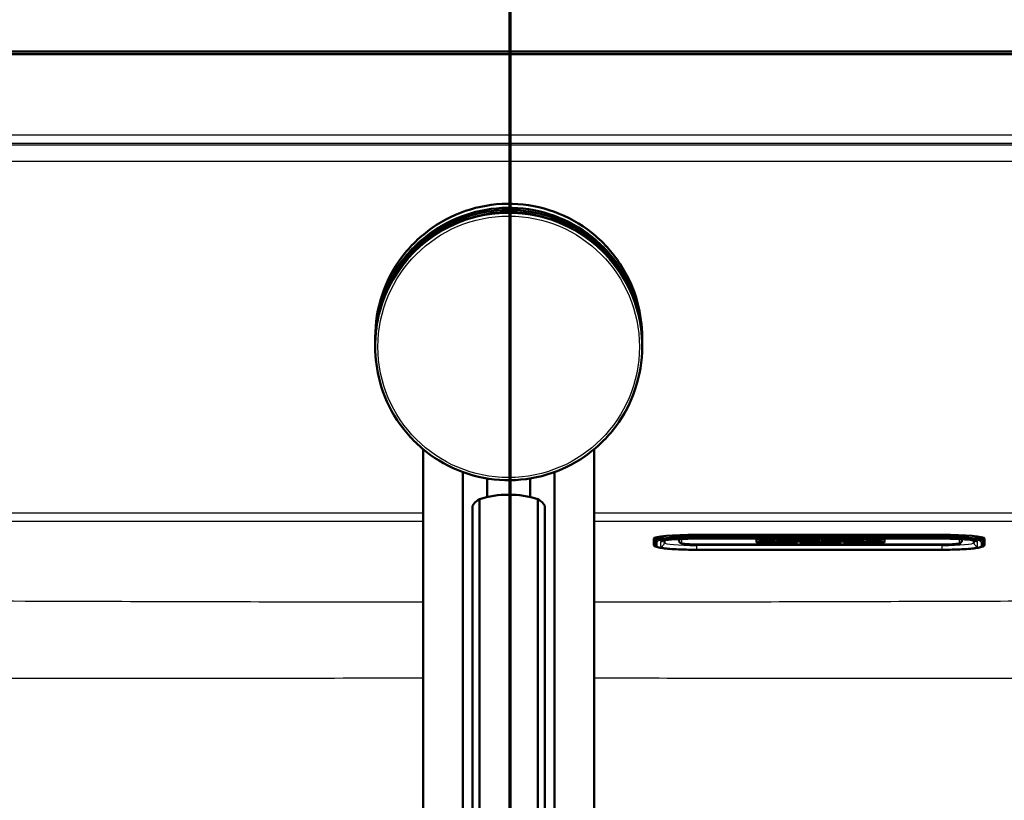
# Model space of a CAD drawing. Header units: millimetres. Extents: x 100 to 2000, y 93 to 4053.
# Tile 20 of 23: x 975 to 1159, y 3667 to 3813. Entities that reach past the tile are written whole.
import ezdxf

# ---------------------------------------------------------------- set-up
doc = ezdxf.new("R2010")
doc.units = ezdxf.units.MM
doc.header["$LTSCALE"] = 10
for name, color, linetype, lineweight in [('Section View Lines(ISO)', 7, 'Continuous', 70), ('Visible Edges(ISO)', 7, 'Continuous', 50), ('Visible Tangent Edges(ISO)', 7, 'Continuous', 25)]:
    doc.layers.add(name, color=color, linetype=linetype, lineweight=lineweight)

# ---------------------------------------------------------------- blocks, each defined once
blk = doc.blocks.new('2dTransSection1')
at = {"layer": 'Section View Lines(ISO)', "linetype": 'Continuous'}
blk.add_line((106.675, 304.508), (106.675, 405.317), dxfattribs=at)

msp = doc.modelspace()

# ---------------------------------------------------------------- linework, layer by layer
at = {"layer": 'Visible Edges(ISO)'}
for p, q in [((805.25, 3806.93), (1328.25, 3806.93)), ((1328.25, 3806.43), (805.25, 3806.43)), ((1041.48, 3753.43), (1041.48, 3752.69)), ((1041.48, 3752.67), (1041.48, 3752.28)), ((1091.48, 3753.43), (1091.48, 3752.69)), ((1091.48, 3752.67), (1091.48, 3752.28)), ((1041.48, 3752.26), (1041.48, 3751.91)), ((1041.48, 3751.89), (1041.48, 3751.64)), ((1091.48, 3752.26), (1091.48, 3751.91)), ((1091.48, 3751.89), (1091.48, 3751.64)), ((1050.48, 3732.43), (1050.48, 3527.52)), ((1082.48, 3732.43), (1082.48, 3527.52)), ((1057.89, 3728.16), (1057.89, 3524.6)), ((1062.48, 3723.49), (1062.48, 3726.96)), ((1070.48, 3723.49), (1070.48, 3726.96)), ((1075.07, 3524.6), (1075.07, 3728.16)), ((1061, 3618.26), (1061, 3723.1)), ((1071.96, 3618.26), (1071.96, 3723.1)), ((1059.7, 3617.72), (1059.7, 3721.64)), ((1073.26, 3617.72), (1073.26, 3721.64)), ((1093.65, 3715.37), (1093.65, 3715.72)), ((1098.4, 3715.62), (1098.4, 3715.34)), ((1147.65, 3716.41), (1101.65, 3716.41)), ((1101.65, 3715.7), (1147.65, 3715.7)), ((1112.9, 3714.95), (1112.9, 3715.61)), ((1112.9, 3715.61), (1120.6, 3715.61)), ((1120.6, 3715.61), (1120.6, 3714.95)), ((1121.06, 3714.95), (1121.06, 3715.61)), ((1121.06, 3715.61), (1128.75, 3715.61)), ((1128.75, 3715.61), (1128.75, 3714.95)), ((1129.21, 3714.95), (1129.21, 3715.61)), ((1129.21, 3715.61), (1136.9, 3715.61)), ((1136.9, 3715.61), (1136.9, 3714.95)), ((1151.4, 3715.34), (1151.4, 3715.6)), ((1155.65, 3715.37), (1155.65, 3715.72)), ((1093.65, 3715.37), (1093.65, 3714.5)), ((1094.21, 3714.15), (1093.95, 3714.24)), ((1095.65, 3714.94), (1095.65, 3715.36)), ((1101.9, 3714.58), (1147.9, 3714.58)), ((1120.6, 3714.96), (1112.9, 3714.96)), ((1120.6, 3714.95), (1112.9, 3714.95)), ((1116.4, 3715.43), (1113.39, 3715.43)), ((1113.39, 3715.42), (1113.39, 3715.43)), ((1116.4, 3715.42), (1113.39, 3715.42)), ((1113.39, 3715.42), (1113.39, 3715.36)), ((1113.39, 3715.36), (1113.69, 3715.36)), ((1113.69, 3715.21), (1113.39, 3715.21)), ((1113.39, 3715.2), (1113.39, 3715.21)), ((1113.69, 3715.2), (1113.39, 3715.2)), ((1113.39, 3715.2), (1113.39, 3715.14)), ((1113.39, 3715.14), (1115.29, 3715.14)), ((1113.69, 3715.36), (1113.69, 3715.2)), ((1115.01, 3715.31), (1115.01, 3715.36)), ((1115.01, 3715.36), (1115.7, 3715.36)), ((1115.64, 3715.32), (1115.01, 3715.32)), ((1115.64, 3715.31), (1115.01, 3715.31)), ((1115.01, 3715.2), (1115.01, 3715.26)), ((1115.01, 3715.26), (1115.64, 3715.26)), ((1115.29, 3715.21), (1115.01, 3715.21)), ((1115.29, 3715.2), (1115.01, 3715.2)), ((1115.29, 3715.2), (1115.29, 3715.21)), ((1115.29, 3715.14), (1115.29, 3715.2)), ((1115.64, 3715.31), (1115.64, 3715.32)), ((1115.64, 3715.26), (1115.64, 3715.31)), ((1115.7, 3715.36), (1115.7, 3715.33)), ((1115.7, 3715.33), (1116.4, 3715.33)), ((1116.4, 3715.42), (1116.4, 3715.43)), ((1116.4, 3715.33), (1116.4, 3715.42)), ((1119.29, 3715.43), (1116.66, 3715.43)), ((1116.66, 3715.42), (1116.66, 3715.43)), ((1119.29, 3715.42), (1116.66, 3715.42)), ((1116.66, 3715.42), (1116.66, 3715.36)), ((1116.66, 3715.36), (1117, 3715.36)), ((1117, 3715.21), (1116.66, 3715.21)), ((1116.66, 3715.2), (1116.66, 3715.21)), ((1117, 3715.2), (1116.66, 3715.2)), ((1116.66, 3715.2), (1116.66, 3715.14)), ((1116.66, 3715.14), (1118.5, 3715.14)), ((1117, 3715.36), (1117, 3715.2)), ((1118.21, 3715.36), (1118.58, 3715.36)), ((1118.21, 3715.3), (1118.21, 3715.36)), ((1118.58, 3715.31), (1118.21, 3715.31)), ((1118.58, 3715.3), (1118.21, 3715.3)), ((1118.21, 3715.2), (1118.21, 3715.26)), ((1118.21, 3715.26), (1118.64, 3715.26)), ((1118.5, 3715.21), (1118.21, 3715.21)), ((1118.5, 3715.2), (1118.21, 3715.2)), ((1118.5, 3715.2), (1118.5, 3715.21)), ((1118.5, 3715.14), (1118.5, 3715.2)), ((1118.64, 3715.26), (1119.24, 3715.14)), ((1119.24, 3715.14), (1120.37, 3715.14)), ((1120.07, 3715.2), (1119.68, 3715.27)), ((1120.07, 3715.21), (1119.72, 3715.28)), ((1120.37, 3715.21), (1120.07, 3715.21)), ((1120.07, 3715.2), (1120.07, 3715.21)), ((1120.37, 3715.2), (1120.07, 3715.2)), ((1120.17, 3715.34), (1120.17, 3715.35)), ((1120.37, 3715.2), (1120.37, 3715.21)), ((1120.37, 3715.14), (1120.37, 3715.2)), ((1128.75, 3714.96), (1121.06, 3714.96)), ((1128.75, 3714.95), (1121.06, 3714.95)), ((1121.51, 3715.21), (1121.29, 3715.21)), ((1121.29, 3715.2), (1121.29, 3715.21)), ((1121.51, 3715.2), (1121.29, 3715.2)), ((1121.29, 3715.2), (1121.29, 3715.14)), ((1121.29, 3715.14), (1122.69, 3715.14)), ((1122.05, 3715.36), (1121.51, 3715.21)), ((1122.09, 3715.36), (1121.51, 3715.2)), ((1121.51, 3715.2), (1121.51, 3715.21)), ((1124.19, 3715.43), (1121.83, 3715.43)), ((1121.83, 3715.42), (1121.83, 3715.43)), ((1124.19, 3715.42), (1121.83, 3715.42)), ((1121.83, 3715.42), (1121.83, 3715.36)), ((1121.83, 3715.36), (1122.09, 3715.36)), ((1122.39, 3715.2), (1122.47, 3715.23)), ((1122.69, 3715.2), (1122.39, 3715.2)), ((1122.69, 3715.21), (1122.42, 3715.21)), ((1122.47, 3715.23), (1123.28, 3715.23)), ((1122.61, 3715.27), (1122.89, 3715.37)), ((1123.15, 3715.27), (1122.61, 3715.27)), ((1123.13, 3715.28), (1122.64, 3715.28)), ((1122.69, 3715.2), (1122.69, 3715.21)), ((1122.69, 3715.14), (1122.69, 3715.2)), ((1122.89, 3715.37), (1123.15, 3715.27)), ((1123.33, 3715.21), (1123.03, 3715.21)), ((1123.03, 3715.2), (1123.03, 3715.21)), ((1123.35, 3715.2), (1123.03, 3715.2)), ((1123.03, 3715.2), (1123.03, 3715.14)), ((1123.03, 3715.14), (1124.78, 3715.14)), ((1123.28, 3715.23), (1123.35, 3715.2)), ((1124.49, 3715.2), (1123.93, 3715.36)), ((1123.93, 3715.36), (1124.19, 3715.36)), ((1124.49, 3715.21), (1123.96, 3715.36)), ((1124.19, 3715.42), (1124.19, 3715.43)), ((1124.19, 3715.36), (1124.19, 3715.42)), ((1124.78, 3715.21), (1124.49, 3715.21)), ((1124.49, 3715.2), (1124.49, 3715.21)), ((1124.78, 3715.2), (1124.49, 3715.2)), ((1124.78, 3715.2), (1124.78, 3715.21)), ((1124.78, 3715.14), (1124.78, 3715.2)), ((1126.49, 3715.43), (1125.03, 3715.43)), ((1125.03, 3715.42), (1125.03, 3715.43)), ((1126.49, 3715.42), (1125.03, 3715.42)), ((1125.03, 3715.42), (1125.03, 3715.36)), ((1125.03, 3715.36), (1125.34, 3715.36)), ((1125.34, 3715.21), (1125.03, 3715.21)), ((1125.03, 3715.2), (1125.03, 3715.21)), ((1125.34, 3715.2), (1125.03, 3715.2)), ((1125.03, 3715.2), (1125.03, 3715.14)), ((1125.03, 3715.14), (1126.33, 3715.14)), ((1125.34, 3715.36), (1125.34, 3715.2)), ((1126.07, 3715.2), (1126.07, 3715.31)), ((1126.07, 3715.31), (1127.22, 3715.14)), ((1126.33, 3715.21), (1126.07, 3715.21)), ((1126.33, 3715.2), (1126.07, 3715.2)), ((1126.33, 3715.2), (1126.33, 3715.21)), ((1126.33, 3715.14), (1126.33, 3715.2)), ((1127.5, 3715.28), (1126.49, 3715.43)), ((1126.49, 3715.42), (1126.49, 3715.43)), ((1127.5, 3715.27), (1126.49, 3715.42)), ((1127.22, 3715.14), (1128.17, 3715.14)), ((1128.52, 3715.43), (1127.24, 3715.43)), ((1127.24, 3715.42), (1127.24, 3715.43)), ((1128.52, 3715.42), (1127.24, 3715.42)), ((1127.24, 3715.42), (1127.24, 3715.36)), ((1127.24, 3715.36), (1127.5, 3715.36)), ((1127.5, 3715.36), (1127.5, 3715.27)), ((1128.17, 3715.36), (1128.52, 3715.36)), ((1128.17, 3715.14), (1128.17, 3715.36)), ((1128.52, 3715.42), (1128.52, 3715.43)), ((1128.52, 3715.36), (1128.52, 3715.42)), ((1136.9, 3714.96), (1129.21, 3714.96)), ((1136.9, 3714.95), (1129.21, 3714.95)), ((1131.21, 3715.43), (1129.44, 3715.43)), ((1129.44, 3715.42), (1129.44, 3715.43)), ((1131.21, 3715.42), (1129.44, 3715.42)), ((1129.44, 3715.42), (1129.44, 3715.36)), ((1129.44, 3715.36), (1129.77, 3715.36)), ((1129.77, 3715.21), (1129.44, 3715.21)), ((1129.44, 3715.2), (1129.44, 3715.21)), ((1129.77, 3715.2), (1129.44, 3715.2)), ((1129.44, 3715.2), (1129.44, 3715.14)), ((1129.44, 3715.14), (1131.21, 3715.14)), ((1129.77, 3715.36), (1129.77, 3715.2)), ((1131.55, 3715.36), (1130.97, 3715.31)), ((1131.66, 3715.36), (1130.97, 3715.3)), ((1130.97, 3715.3), (1130.97, 3715.36)), ((1130.97, 3715.36), (1131.21, 3715.36)), ((1130.97, 3715.2), (1130.97, 3715.27)), ((1130.97, 3715.27), (1131.66, 3715.2)), ((1131.21, 3715.21), (1130.97, 3715.21)), ((1131.21, 3715.2), (1130.97, 3715.2)), ((1131.21, 3715.42), (1131.21, 3715.43)), ((1131.21, 3715.36), (1131.21, 3715.42)), ((1131.21, 3715.2), (1131.21, 3715.21)), ((1131.21, 3715.14), (1131.21, 3715.2)), ((1132.96, 3715.43), (1131.46, 3715.43)), ((1131.46, 3715.42), (1131.46, 3715.43)), ((1132.96, 3715.42), (1131.46, 3715.42)), ((1131.46, 3715.42), (1131.46, 3715.36)), ((1131.46, 3715.36), (1131.66, 3715.36)), ((1131.56, 3715.21), (1131.46, 3715.21)), ((1131.46, 3715.2), (1131.46, 3715.21)), ((1131.66, 3715.2), (1131.46, 3715.2)), ((1131.46, 3715.2), (1131.46, 3715.14)), ((1131.46, 3715.14), (1133.17, 3715.14)), ((1132, 3715.3), (1132.69, 3715.36)), ((1132.96, 3715.2), (1132, 3715.3)), ((1132.96, 3715.21), (1132.05, 3715.31)), ((1132.69, 3715.36), (1132.96, 3715.36)), ((1132.96, 3715.42), (1132.96, 3715.43)), ((1132.96, 3715.36), (1132.96, 3715.42)), ((1133.17, 3715.21), (1132.96, 3715.21)), ((1132.96, 3715.2), (1132.96, 3715.21)), ((1133.17, 3715.2), (1132.96, 3715.2)), ((1133.17, 3715.2), (1133.17, 3715.21)), ((1133.17, 3715.14), (1133.17, 3715.2)), ((1136.41, 3715.43), (1133.45, 3715.43)), ((1133.45, 3715.42), (1133.45, 3715.43)), ((1136.41, 3715.42), (1133.45, 3715.42)), ((1133.45, 3715.42), (1133.45, 3715.36)), ((1133.45, 3715.36), (1133.76, 3715.36)), ((1133.76, 3715.21), (1133.45, 3715.21)), ((1133.45, 3715.2), (1133.45, 3715.21)), ((1133.76, 3715.2), (1133.45, 3715.2)), ((1133.45, 3715.2), (1133.45, 3715.14)), ((1133.45, 3715.14), (1136.41, 3715.14)), ((1133.76, 3715.36), (1133.76, 3715.2)), ((1135.02, 3715.31), (1135.02, 3715.36)), ((1135.02, 3715.36), (1135.71, 3715.36)), ((1135.65, 3715.32), (1135.02, 3715.32)), ((1135.65, 3715.31), (1135.02, 3715.31)), ((1135.02, 3715.2), (1135.02, 3715.26)), ((1135.02, 3715.26), (1135.65, 3715.26)), ((1135.71, 3715.21), (1135.02, 3715.21)), ((1135.71, 3715.2), (1135.02, 3715.2)), ((1135.65, 3715.31), (1135.65, 3715.32)), ((1135.65, 3715.26), (1135.65, 3715.31)), ((1135.71, 3715.36), (1135.71, 3715.33)), ((1135.71, 3715.33), (1136.41, 3715.33)), ((1136.41, 3715.24), (1135.71, 3715.24)), ((1135.71, 3715.23), (1135.71, 3715.24)), ((1136.41, 3715.23), (1135.71, 3715.23)), ((1135.71, 3715.23), (1135.71, 3715.2)), ((1136.41, 3715.42), (1136.41, 3715.43)), ((1136.41, 3715.33), (1136.41, 3715.42)), ((1136.41, 3715.23), (1136.41, 3715.24)), ((1136.41, 3715.14), (1136.41, 3715.23)), ((1153.65, 3715.36), (1153.65, 3714.94)), ((1155.09, 3714.15), (1155.36, 3714.24)), ((1155.65, 3714.5), (1155.65, 3715.37)), ((1101.65, 3713.6), (1147.65, 3713.6))]:
    msp.add_line(p, q, dxfattribs=at)
for centre, major_axis, ratio, start_param, end_param in [((1066.48, 3706.5), (-18, 0), 0.968148, 4.712389, 5.021582), ((1066.48, 3706.5), (-18, 0), 0.968148, 4.403196, 4.712389), ((1101.65, 3715.72), (-8, 0), 0.087156, 4.712389, 6.283185), ((1147.65, 3715.72), (8, 0), 0.087156, 0, 1.570796), ((1118.58, 3715.33), (0.366, 0), 0.087156, 4.712389, 7.853982), ((1118.58, 3715.34), (0.366, 0), 0.087156, 4.712389, 6.12646), ((1119.29, 3715.35), (0.874, 0), 0.087156, 0, 1.570796), ((1119.29, 3715.34), (0.874, 0), 0.087156, 5.16581, 7.853982)]:
    msp.add_ellipse(centre, major_axis=major_axis, ratio=ratio, start_param=start_param, end_param=end_param, dxfattribs=at)
for points, knots in [([(1041.48, 3753.43), (1041.48, 3756.1), (1041.91, 3758.77), (1043.59, 3763.83), (1044.83, 3766.22), (1048.02, 3770.5), (1049.96, 3772.38), (1054.33, 3775.44), (1056.76, 3776.62), (1061.87, 3778.15), (1064.54, 3778.5), (1069.87, 3778.34), (1072.53, 3777.84), (1077.54, 3776.01), (1079.9, 3774.69), (1084.08, 3771.39), (1085.9, 3769.39), (1088.83, 3764.94), (1089.94, 3762.47), (1091.19, 3757.79), (1091.48, 3755.61), (1091.48, 3753.43)], [0, 0, 0, 0, 0.32, 0.32, 0.639999, 0.639999, 0.959999, 0.959999, 1.279999, 1.279999, 1.6, 1.6, 1.92, 1.92, 2.24, 2.24, 2.560001, 2.560001, 2.88, 2.88, 3.141593, 3.141593, 3.141593, 3.141593]), ([(1041.48, 3752.67), (1041.48, 3755.34), (1041.91, 3758.01), (1043.59, 3763.07), (1044.83, 3765.46), (1048.02, 3769.74), (1049.96, 3771.62), (1054.33, 3774.68), (1056.76, 3775.86), (1061.87, 3777.39), (1064.54, 3777.74), (1069.87, 3777.58), (1072.53, 3777.08), (1077.54, 3775.25), (1079.9, 3773.94), (1084.08, 3770.63), (1085.9, 3768.64), (1088.83, 3764.18), (1089.94, 3761.71), (1091.19, 3757.03), (1091.48, 3754.85), (1091.48, 3752.67)], [0, 0, 0, 0, 0.32, 0.32, 0.639999, 0.639999, 0.959999, 0.959999, 1.279999, 1.279999, 1.6, 1.6, 1.92, 1.92, 2.24, 2.24, 2.560001, 2.560001, 2.88, 2.88, 3.141593, 3.141593, 3.141593, 3.141593]), ([(1041.48, 3752.26), (1041.48, 3754.93), (1041.91, 3757.6), (1043.59, 3762.66), (1044.83, 3765.05), (1048.02, 3769.33), (1049.96, 3771.21), (1054.33, 3774.27), (1056.76, 3775.45), (1061.87, 3776.98), (1064.54, 3777.33), (1069.87, 3777.17), (1072.53, 3776.67), (1077.54, 3774.84), (1079.9, 3773.53), (1084.08, 3770.22), (1085.9, 3768.23), (1088.83, 3763.77), (1089.94, 3761.3), (1091.19, 3756.62), (1091.48, 3754.44), (1091.48, 3752.26)], [0, 0, 0, 0, 0.32, 0.32, 0.639999, 0.639999, 0.959999, 0.959999, 1.279999, 1.279999, 1.6, 1.6, 1.92, 1.92, 2.24, 2.24, 2.560001, 2.560001, 2.88, 2.88, 3.141593, 3.141593, 3.141593, 3.141593]), ([(1062.05, 3776.39), (1061.47, 3776.29), (1060.91, 3776.17), (1059.78, 3775.88), (1059.22, 3775.72), (1058.12, 3775.36), (1057.58, 3775.16), (1056.5, 3774.73), (1055.97, 3774.49), (1054.93, 3773.98), (1054.42, 3773.71), (1053.42, 3773.13), (1052.93, 3772.82), (1051.96, 3772.17), (1051.5, 3771.83), (1050.58, 3771.12), (1050.14, 3770.74), (1049.28, 3769.97), (1048.86, 3769.56), (1048.06, 3768.73), (1047.67, 3768.3), (1046.93, 3767.41), (1046.57, 3766.96), (1045.89, 3766.02), (1045.56, 3765.54), (1044.95, 3764.56), (1044.66, 3764.06), (1044.12, 3763.04), (1043.86, 3762.52), (1043.39, 3761.46), (1043.18, 3760.93), (1042.78, 3759.84), (1042.6, 3759.29), (1042.28, 3758.18), (1042.14, 3757.62), (1041.84, 3756.2), (1041.71, 3755.35), (1041.52, 3753.62), (1041.48, 3752.75), (1041.48, 3751.89)], [0.178291, 0.178291, 0.178291, 0.178291, 0.247916, 0.247916, 0.317541, 0.317541, 0.387167, 0.387167, 0.456792, 0.456792, 0.526417, 0.526417, 0.596043, 0.596043, 0.665668, 0.665668, 0.735293, 0.735293, 0.804918, 0.804918, 0.874544, 0.874544, 0.944169, 0.944169, 1.013794, 1.013794, 1.083419, 1.083419, 1.153045, 1.153045, 1.22267, 1.22267, 1.292295, 1.292295, 1.361921, 1.361921, 1.466358, 1.466358, 1.570796, 1.570796, 1.570796, 1.570796]), ([(1062.04, 3776.39), (1062.04, 3776.39), (1062.04, 3776.39), (1062.05, 3776.39), (1062.05, 3776.39), (1062.06, 3776.39)], [-0.00032733, -0.00032733, -0.00032733, -0.00032733, 0, 0, 0.001888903, 0.001888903, 0.001888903, 0.001888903]), ([(1070.95, 3776.39), (1070.86, 3776.4), (1070.71, 3776.42), (1070.39, 3776.47), (1070.26, 3776.49), (1069.97, 3776.53), (1069.8, 3776.55), (1069.45, 3776.59), (1069.26, 3776.61), (1068.85, 3776.65), (1068.63, 3776.67), (1068.18, 3776.7), (1067.95, 3776.72), (1067.48, 3776.74), (1067.23, 3776.75), (1066.74, 3776.76), (1066.5, 3776.76), (1066.01, 3776.76), (1065.77, 3776.75), (1065.29, 3776.73), (1065.05, 3776.72), (1064.59, 3776.69), (1064.37, 3776.68), (1063.95, 3776.64), (1063.75, 3776.62), (1063.37, 3776.58), (1063.19, 3776.55), (1062.87, 3776.51), (1062.73, 3776.49), (1062.48, 3776.46), (1062.37, 3776.44), (1062.18, 3776.41), (1062.11, 3776.4), (1062.06, 3776.39)], [2.222511, 2.222511, 2.222511, 2.222511, 2.343462, 2.343462, 2.413588, 2.413588, 2.484759, 2.484759, 2.556728, 2.556728, 2.629163, 2.629163, 2.701172, 2.701172, 2.773548, 2.773548, 2.845733, 2.845733, 2.917865, 2.917865, 2.990119, 2.990119, 3.062511, 3.062511, 3.134867, 3.134867, 3.207277, 3.207277, 3.27882, 3.27882, 3.349376, 3.349376, 3.42066, 3.42066, 3.42066, 3.42066]), ([(1070.96, 3776.38), (1070.96, 3776.38), (1070.96, 3776.38), (1070.96, 3776.38), (1070.95, 3776.39), (1070.95, 3776.39)], [-0.000390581, -0.000390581, -0.000390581, -0.000390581, 0, 0, 0.001832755, 0.001832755, 0.001832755, 0.001832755]), ([(1091.48, 3751.89), (1091.48, 3752.47), (1091.46, 3753.04), (1091.38, 3754.19), (1091.32, 3754.77), (1091.16, 3755.91), (1091.06, 3756.48), (1090.82, 3757.61), (1090.68, 3758.17), (1090.36, 3759.28), (1090.18, 3759.83), (1089.79, 3760.91), (1089.57, 3761.45), (1089.1, 3762.5), (1088.85, 3763.02), (1088.3, 3764.04), (1088.02, 3764.55), (1087.4, 3765.53), (1087.08, 3766), (1086.4, 3766.94), (1086.05, 3767.4), (1085.3, 3768.28), (1084.92, 3768.71), (1084.11, 3769.55), (1083.7, 3769.95), (1082.84, 3770.72), (1082.4, 3771.1), (1081.49, 3771.81), (1081.02, 3772.15), (1080.06, 3772.8), (1079.57, 3773.11), (1078.57, 3773.69), (1078.06, 3773.96), (1077.02, 3774.47), (1076.49, 3774.71), (1075.15, 3775.26), (1074.33, 3775.54), (1072.66, 3776.03), (1071.81, 3776.23), (1070.96, 3776.38)], [-1.570796, -1.570796, -1.570796, -1.570796, -1.501268, -1.501268, -1.43174, -1.43174, -1.362212, -1.362212, -1.292684, -1.292684, -1.223156, -1.223156, -1.153628, -1.153628, -1.0841, -1.0841, -1.014572, -1.014572, -0.945044, -0.945044, -0.875516, -0.875516, -0.805988, -0.805988, -0.73646, -0.73646, -0.666932, -0.666932, -0.597404, -0.597404, -0.527877, -0.527877, -0.458349, -0.458349, -0.388821, -0.388821, -0.284529, -0.284529, -0.180237, -0.180237, -0.180237, -0.180237]), ([(1091.48, 3751.64), (1091.48, 3748.97), (1091.05, 3746.3), (1089.37, 3741.24), (1088.12, 3738.84), (1084.94, 3734.57), (1083, 3732.69), (1078.63, 3729.63), (1076.2, 3728.45), (1071.09, 3726.92), (1068.41, 3726.57), (1063.08, 3726.72), (1060.43, 3727.23), (1055.42, 3729.06), (1053.06, 3730.37), (1048.88, 3733.68), (1047.05, 3735.67), (1044.12, 3740.13), (1043.02, 3742.59), (1041.77, 3747.28), (1041.48, 3749.46), (1041.48, 3751.64)], [3.141593, 3.141593, 3.141593, 3.141593, 3.461592, 3.461592, 3.781592, 3.781592, 4.101592, 4.101592, 4.421592, 4.421592, 4.741592, 4.741592, 5.061593, 5.061593, 5.381593, 5.381593, 5.701593, 5.701593, 6.021593, 6.021593, 6.283185, 6.283185, 6.283185, 6.283185]), ([(1061, 3723.1), (1060.69, 3722.9), (1060.42, 3722.69), (1059.87, 3722.16), (1059.7, 3721.86), (1059.7, 3721.64)], [1.6537755, 1.6537755, 1.6537755, 1.6537755, 1.8077807, 1.8077807, 2.0661504, 2.0661504, 2.0661504, 2.0661504]), ([(1073.26, 3721.64), (1073.26, 3721.86), (1073.09, 3722.16), (1072.53, 3722.69), (1072.27, 3722.9), (1071.96, 3723.1)], [0, 0, 0, 0, 0.2583698, 0.2583698, 0.412375, 0.412375, 0.412375, 0.412375]), ([(1095.36, 3715.29), (1095.36, 3715.29), (1095.39, 3715.3), (1095.53, 3715.34), (1095.69, 3715.37), (1096.17, 3715.45), (1096.54, 3715.49), (1097.45, 3715.57), (1098, 3715.61), (1099.22, 3715.66), (1099.89, 3715.68), (1100.93, 3715.7), (1101.29, 3715.7), (1101.65, 3715.7)], [0.191659, 0.191659, 0.191659, 0.191659, 0.29951, 0.29951, 0.50335, 0.50335, 0.785184, 0.785184, 1.093462, 1.093462, 1.407621, 1.407621, 1.570796, 1.570796, 1.570796, 1.570796]), ([(1147.65, 3715.7), (1148.35, 3715.7), (1149.04, 3715.69), (1150.36, 3715.65), (1150.99, 3715.62), (1152.1, 3715.55), (1152.59, 3715.51), (1153.36, 3715.42), (1153.65, 3715.37), (1153.88, 3715.31), (1153.92, 3715.3), (1153.94, 3715.29), (1153.94, 3715.29), (1153.94, 3715.29)], [1.570796, 1.570796, 1.570796, 1.570796, 1.884956, 1.884956, 2.199115, 2.199115, 2.511936, 2.511936, 2.810616, 2.810616, 2.922053, 2.922053, 2.949934, 2.949934, 2.949934, 2.949934]), ([(1093.95, 3714.24), (1093.92, 3714.25), (1093.89, 3714.26), (1093.83, 3714.28), (1093.81, 3714.3), (1093.76, 3714.32), (1093.74, 3714.34), (1093.71, 3714.37), (1093.69, 3714.39), (1093.66, 3714.44), (1093.65, 3714.47), (1093.65, 3714.5)], [6.0404351, 6.0404351, 6.0404351, 6.0404351, 6.0889851, 6.0889851, 6.1375352, 6.1375352, 6.1860852, 6.1860852, 6.2346353, 6.2346353, 6.2831853, 6.2831853, 6.2831853, 6.2831853]), ([(1094.21, 3714.15), (1094.48, 3714.05), (1094.75, 3714), (1095.45, 3713.89), (1095.86, 3713.84), (1096.8, 3713.76), (1097.32, 3713.72), (1098.46, 3713.66), (1099.07, 3713.64), (1100.34, 3713.61), (1101, 3713.6), (1101.65, 3713.6)], [0.24275, 0.24275, 0.24275, 0.24275, 0.508359, 0.508359, 0.773969, 0.773969, 1.039578, 1.039578, 1.305187, 1.305187, 1.570796, 1.570796, 1.570796, 1.570796]), ([(1098.4, 3715.34), (1098.4, 3715.28), (1098.42, 3715.22), (1098.46, 3715.11), (1098.48, 3715.06), (1098.54, 3714.98), (1098.58, 3714.95), (1098.65, 3714.89), (1098.69, 3714.87), (1098.79, 3714.82), (1098.85, 3714.8), (1099.05, 3714.74), (1099.2, 3714.72), (1099.59, 3714.67), (1099.82, 3714.65), (1100.34, 3714.62), (1100.63, 3714.6), (1101.24, 3714.59), (1101.55, 3714.58), (1101.88, 3714.58), (1101.89, 3714.58), (1101.9, 3714.58)], [3.141593, 3.141593, 3.141593, 3.141593, 3.172752, 3.172752, 3.207039, 3.207039, 3.249904, 3.249904, 3.311669, 3.311669, 3.445472, 3.445472, 3.759632, 3.759632, 4.073791, 4.073791, 4.38795, 4.38795, 4.70211, 4.70211, 4.712389, 4.712389, 4.712389, 4.712389]), ([(1147.65, 3713.6), (1148.31, 3713.6), (1148.97, 3713.61), (1150.23, 3713.64), (1150.85, 3713.66), (1151.98, 3713.72), (1152.51, 3713.76), (1153.45, 3713.84), (1153.86, 3713.89), (1154.55, 3714), (1154.83, 3714.05), (1155.09, 3714.15)], [1.570796, 1.570796, 1.570796, 1.570796, 1.836406, 1.836406, 2.102015, 2.102015, 2.367624, 2.367624, 2.633233, 2.633233, 2.898842, 2.898842, 2.898842, 2.898842]), ([(1147.9, 3714.58), (1148.22, 3714.58), (1148.54, 3714.58), (1149.15, 3714.6), (1149.44, 3714.61), (1149.96, 3714.65), (1150.19, 3714.67), (1150.59, 3714.72), (1150.75, 3714.74), (1150.96, 3714.8), (1151.02, 3714.81), (1151.14, 3714.88), (1151.17, 3714.9), (1151.26, 3714.97), (1151.31, 3715.02), (1151.37, 3715.16), (1151.4, 3715.23), (1151.4, 3715.31), (1151.4, 3715.33), (1151.4, 3715.34)], [4.712389, 4.712389, 4.712389, 4.712389, 5.026548, 5.026548, 5.340708, 5.340708, 5.654867, 5.654867, 5.969026, 5.969026, 6.126106, 6.126106, 6.181859, 6.181859, 6.239483, 6.239483, 6.276452, 6.276452, 6.283185, 6.283185, 6.283185, 6.283185]), ([(1155.65, 3714.5), (1155.65, 3714.47), (1155.64, 3714.44), (1155.62, 3714.39), (1155.6, 3714.37), (1155.56, 3714.34), (1155.54, 3714.32), (1155.5, 3714.3), (1155.47, 3714.28), (1155.42, 3714.26), (1155.39, 3714.25), (1155.36, 3714.24)], [3.1415927, 3.1415927, 3.1415927, 3.1415927, 3.1901427, 3.1901427, 3.2386927, 3.2386927, 3.2872428, 3.2872428, 3.3357928, 3.3357928, 3.3843429, 3.3843429, 3.3843429, 3.3843429])]:
    msp.add_open_spline(points, degree=3, knots=knots, dxfattribs=at)
for points in [[(1041.48, 3752.67), (1041.48, 3752.68), (1041.48, 3752.69), (1041.48, 3752.69)], [(1091.48, 3752.69), (1091.48, 3752.69), (1091.48, 3752.68), (1091.48, 3752.67)], [(1041.48, 3752.26), (1041.48, 3752.27), (1041.48, 3752.28), (1041.48, 3752.28)], [(1041.48, 3751.89), (1041.48, 3751.89), (1041.48, 3751.9), (1041.48, 3751.91)], [(1091.48, 3752.28), (1091.48, 3752.28), (1091.48, 3752.27), (1091.48, 3752.26)], [(1091.48, 3751.91), (1091.48, 3751.9), (1091.48, 3751.89), (1091.48, 3751.89)]]:
    msp.add_open_spline(points, degree=3, dxfattribs=at)
at = {"layer": 'Visible Tangent Edges(ISO)'}
for p, q in [((1306.71, 3791.31), (826.8, 3791.31)), ((826.8, 3789.81), (1306.71, 3789.81)), ((1306.28, 3789.38), (827.23, 3789.38)), ((827.23, 3786.42), (1306.28, 3786.42)), ((1050.48, 3720.45), (827.64, 3720.45)), ((1305.87, 3720.45), (1082.48, 3720.45)), ((827.64, 3718.97), (1050.48, 3718.97)), ((1082.48, 3718.97), (1305.87, 3718.97)), ((1098.9, 3714.84), (1098.9, 3715.65)), ((1101.65, 3716.07), (1101.65, 3716.41)), ((1101.65, 3716.07), (1101.65, 3715.97)), ((1147.65, 3716.07), (1101.65, 3716.07)), ((1101.65, 3715.97), (1147.65, 3715.97)), ((1101.65, 3715.85), (1101.65, 3715.97)), ((1147.65, 3715.85), (1101.65, 3715.85)), ((1101.65, 3715.85), (1101.65, 3715.76)), ((1101.65, 3715.76), (1147.65, 3715.76)), ((1147.65, 3715.7), (1101.65, 3715.7)), ((1101.65, 3715.7), (1101.65, 3715.7)), ((1147.65, 3716.07), (1147.65, 3716.41)), ((1147.65, 3716.07), (1147.65, 3715.97)), ((1147.65, 3715.97), (1147.65, 3715.85)), ((1147.65, 3715.85), (1147.65, 3715.76)), ((1147.65, 3715.7), (1147.65, 3715.7)), ((1150.9, 3715.62), (1150.9, 3714.84)), ((1093.72, 3714.4), (1093.72, 3715.27)), ((1093.72, 3715.27), (1093.99, 3715.18)), ((1093.72, 3714.4), (1093.99, 3714.31)), ((1093.99, 3715.18), (1093.99, 3714.31)), ((1094.33, 3714.25), (1094.33, 3715.12)), ((1094.95, 3715.12), (1094.95, 3714.25)), ((1101.65, 3714.42), (1101.65, 3714.58)), ((1101.65, 3714.42), (1101.65, 3713.66)), ((1147.65, 3714.42), (1101.65, 3714.42)), ((1101.65, 3713.66), (1147.65, 3713.66)), ((1101.65, 3713.61), (1101.65, 3713.6)), ((1147.65, 3713.61), (1101.65, 3713.61)), ((1101.9, 3714.58), (1101.9, 3714.58)), ((1147.9, 3714.58), (1101.9, 3714.58)), ((1118.58, 3715.3), (1118.58, 3715.31)), ((1119.29, 3715.42), (1119.29, 3715.43)), ((1147.65, 3714.42), (1147.65, 3714.58)), ((1147.65, 3714.42), (1147.65, 3713.66)), ((1147.65, 3713.61), (1147.65, 3713.6)), ((1147.9, 3714.58), (1147.9, 3714.58)), ((1154.35, 3714.25), (1154.35, 3715.12)), ((1154.98, 3715.12), (1154.98, 3714.25)), ((1155.59, 3715.27), (1155.32, 3715.18)), ((1155.32, 3714.31), (1155.32, 3715.18)), ((1155.59, 3714.4), (1155.32, 3714.31)), ((1155.59, 3715.27), (1155.59, 3714.4))]:
    msp.add_line(p, q, dxfattribs=at)
for centre, major_axis, ratio, start_param, end_param in [((1066.48, 3753.43), (-25, 0), 0.999962, 3.141593, 6.283185), ((1066.48, 3752.69), (25, 0), 0.999962, 0, 3.141593), ((1066.48, 3752.67), (-25, 0), 0.999962, 3.141593, 6.283185), ((1066.48, 3752.28), (25, 0), 0.999962, 0, 3.141593), ((1066.48, 3752.26), (-25, 0), 0.999962, 3.141593, 6.283185), ((1066.48, 3751.91), (25, 0), 0.999962, 0, 3.141593), ((1066.48, 3751.64), (25, 0), 0.999962, 0, 3.141593), ((1066.48, 3751.89), (25, 0), 0.995974, 1.749212, 3.141593), ((1066.48, 3751.89), (25, 0), 0.995974, 0, 1.390435), ((1101.65, 3715.37), (-8, 0), 0.087156, 4.712389, 6.283185), ((1101.65, 3715.27), (-7.93, 0), 0.087156, 4.712389, 6.283185), ((1101.65, 3715.18), (-7.67, 0), 0.087156, 4.712389, 6.283185), ((1101.65, 3715.12), (-7.32, 0), 0.087156, 4.712389, 6.283185), ((1101.65, 3715.12), (-6.7, 0), 0.087156, 4.712389, 6.283185), ((1147.65, 3715.37), (8, 0), 0.087156, 0, 1.570796), ((1147.65, 3715.27), (7.93, 0), 0.087156, 0, 1.570796), ((1147.65, 3715.18), (7.67, 0), 0.087156, 0, 1.570796), ((1147.65, 3715.12), (7.32, 0), 0.087156, 0, 1.570796), ((1147.65, 3715.12), (6.7, 0), 0.087156, 0, 1.570796), ((1093.75, 3715.37), (-0.1, 0), 0.996195, 0, 1.22173), ((1093.75, 3714.5), (-0.1, 0), 0.996195, 0, 1.22173), ((1101.65, 3714.4), (-7.93, 0), 0.087156, 0, 0.24275), ((1094.33, 3716.11), (-1, 0), 0.996195, 1.22173, 1.570796), ((1094.33, 3715.24), (1, 0), 0.996195, 4.363323, 4.712389), ((1101.65, 3714.31), (-7.67, 0), 0.087156, 0, 0.24275), ((1101.65, 3714.25), (-7.32, 0), 0.087156, 0, 1.570796), ((1094.95, 3715.81), (-0.7, 0), 0.996195, 1.570796, 2.337638), ((1094.95, 3714.94), (0.7, 0), 0.996195, 4.712389, 6.283185), ((1101.65, 3714.25), (-6.7, 0), 0.087156, 0, 1.570796), ((1101.65, 3714.94), (-6, 0), 0.087156, 0, 1.570796), ((1098.9, 3715.34), (-0.5, 0), 0.996195, 0, 1.570796), ((1101.9, 3714.84), (-3, 0), 0.087156, 0, 1.570796), ((1147.65, 3714.94), (6, 0), 0.087156, 4.712389, 6.283185), ((1147.65, 3714.25), (7.32, 0), 0.087156, 4.712389, 6.283185), ((1147.65, 3714.25), (6.7, 0), 0.087156, 4.712389, 6.283185), ((1147.9, 3714.84), (3, 0), 0.087156, 4.712389, 6.283185), ((1150.9, 3715.34), (0.5, 0), 0.996195, 4.712389, 6.283185), ((1154.35, 3714.94), (-0.7, 0), 0.996195, 0, 1.570796), ((1154.35, 3715.81), (-0.7, 0), 0.996195, 0.803954, 1.570796), ((1154.98, 3716.11), (1, 0), 0.996195, 4.712389, 5.061455), ((1154.98, 3715.24), (-1, 0), 0.996195, 1.570796, 1.919862), ((1147.65, 3714.31), (7.67, 0), 0.087156, 6.040435, 6.283185), ((1147.65, 3714.4), (7.93, 0), 0.087156, 6.040435, 6.283185), ((1155.55, 3715.37), (0.0939, 0.0343), 0.997084, 4.712389, 5.934119), ((1155.55, 3714.5), (0.0939, 0.0343), 0.997084, 4.712389, 5.934119)]:
    msp.add_ellipse(centre, major_axis=major_axis, ratio=ratio, start_param=start_param, end_param=end_param, dxfattribs=at)
msp.add_ellipse((1066.48, 3751.63), major_axis=(-24.5, 0), ratio=0.999962, dxfattribs=at)
for points, knots in [([(1062.04, 3776.39), (1062.25, 3776.42), (1062.7, 3776.5), (1063.33, 3776.57), (1063.85, 3776.63), (1064.49, 3776.69), (1065.18, 3776.73), (1065.61, 3776.75), (1066.06, 3776.76), (1066.51, 3776.76), (1067.29, 3776.76), (1068.07, 3776.72), (1068.75, 3776.66), (1069.85, 3776.57), (1070.67, 3776.43), (1070.96, 3776.38)], [-3.419381, -3.419381, -3.419381, -3.419381, -3.164367, -3.164367, -3.164367, -2.952836, -2.952836, -2.952836, -2.820628, -2.820628, -2.820628, -2.591481, -2.591481, -2.591481, -2.223795, -2.223795, -2.223795, -2.223795]), ([(1050.48, 3703.77), (1047.7, 3703.77), (1044.93, 3703.77), (1025.03, 3703.8), (1007.91, 3703.84), (968.03, 3703.96), (945.26, 3704.05), (900.81, 3704.22), (879.12, 3704.31), (852.34, 3704.43), (847.24, 3704.45), (842.14, 3704.47)], [-20.850594, -20.850594, -20.850594, -20.850594, -20.018013, -20.018013, -14.880862, -14.880862, -8.044532, -8.044532, -1.531419, -1.531419, 0, 0, 0, 0]), ([(1291.37, 3704.47), (1253.48, 3704.31), (1215.59, 3704.15), (1162.04, 3703.95), (1146.4, 3703.9), (1114.66, 3703.81), (1098.57, 3703.78), (1082.48, 3703.77)], [-44.956272, -44.956272, -44.956272, -44.956272, -33.575624, -33.575624, -28.878816, -28.878816, -24.050641, -24.050641, -24.050641, -24.050641]), ([(841.41, 3689.81), (846.51, 3689.79), (851.61, 3689.78), (878.41, 3689.69), (900.11, 3689.64), (944.61, 3689.55), (967.42, 3689.53), (1007.46, 3689.54), (1024.67, 3689.57), (1044.78, 3689.59), (1047.63, 3689.59), (1050.48, 3689.59)], [0, 0, 0, 0, 1.531419, 1.531419, 8.044532, 8.044532, 14.880862, 14.880862, 20.018013, 20.018013, 20.865182, 20.865182, 20.865182, 20.865182]), ([(1082.48, 3689.59), (1098.75, 3689.58), (1115.01, 3689.55), (1146.94, 3689.53), (1162.63, 3689.53), (1216.29, 3689.58), (1254.19, 3689.69), (1292.1, 3689.81)], [24.03653, 24.03653, 24.03653, 24.03653, 28.878816, 28.878816, 33.575624, 33.575624, 44.956272, 44.956272, 44.956272, 44.956272])]:
    msp.add_open_spline(points, degree=3, knots=knots, dxfattribs=at)

# ---------------------------------------------------------------- block references
at = {"layer": 'Section View Lines(ISO)', "xscale": 10, "yscale": 10, "zscale": 10}
msp.add_blockref('2dTransSection1', (0, 0), dxfattribs=at)

doc.saveas('drawing.dxf')
